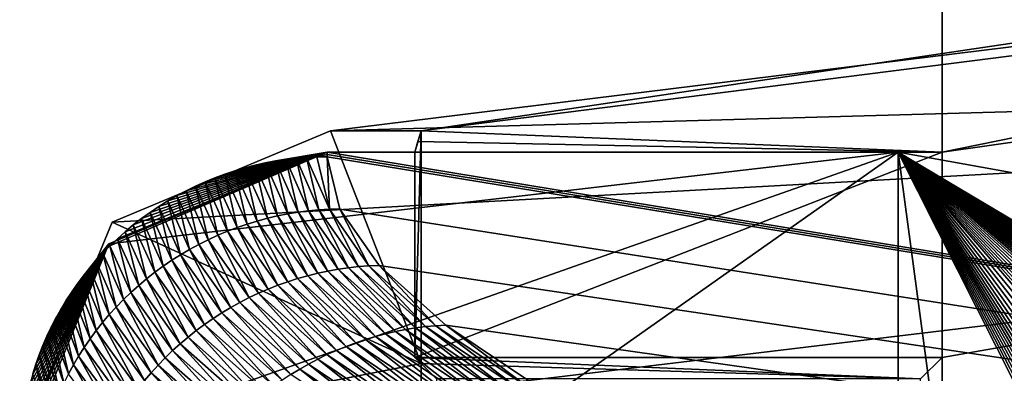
# Model space of a CAD drawing. Extents: x -200 to 200, y -831 to 754.
# Tile 22 of 256: x -191 to -188.758, y -761.176 to -760.371. Entities that reach past the tile are written whole.
import ezdxf

# ---------------------------------------------------------------- set-up
doc = ezdxf.new("R2010")
doc.units = 0
doc.header["$LTSCALE"] = 5.599365
for name, color, linetype in [('4463', 7, 'CONTINUOUS'), ('4521', 7, 'CONTINUOUS'), ('4528', 7, 'CONTINUOUS'), ('4554', 7, 'CONTINUOUS'), ('4572', 7, 'CONTINUOUS'), ('4716', 7, 'CONTINUOUS'), ('4720', 7, 'CONTINUOUS'), ('4781', 7, 'CONTINUOUS'), ('4885', 7, 'CONTINUOUS'), ('4900', 7, 'CONTINUOUS'), ('4924', 7, 'CONTINUOUS'), ('5068', 7, 'CONTINUOUS'), ('5074', 7, 'CONTINUOUS'), ('5078', 7, 'CONTINUOUS'), ('5094', 7, 'CONTINUOUS')]:
    doc.layers.add(name, color=color, linetype=linetype)

msp = doc.modelspace()

# ---------------------------------------------------------------- linework, layer by layer
at = {"layer": '4463', "color": 7, "linetype": 'CONTINUOUS'}
for points in [[(-190.1002, -761.1401), (-188.9489, -761.189, 1.4), (-190.0863, -761.1541, 0.4), (-190.1002, -761.1401)], [(-188.9, -761.1401, 0), (-188.9489, -761.189, 1.4), (-190.1002, -761.1401), (-188.9, -761.1401, 0)], [(-190.0863, -761.1541, 0.4), (-188.9489, -761.189, 1.4), (-190.0514, -761.189, 1.4), (-190.0863, -761.1541, 0.4)]]:
    msp.add_3dface(points, dxfattribs=at)
at = {"layer": '4521', "color": 7, "linetype": 'CONTINUOUS'}
msp.add_3dface([(-190.0863, -761.1541, 0.4), (-190.0514, -761.189, 1.4), (-190.0863, -826.7502, 0.4), (-190.0863, -761.1541, 0.4)], dxfattribs=at)
at = {"layer": '4528', "color": 7, "linetype": 'CONTINUOUS'}
for points in [[(-183.0977, -759.7349, 12.9656), (-190.2924, -760.6243, 0.4), (-183.5407, -760.4345, 13.5298), (-183.0977, -759.7349, 12.9656)], [(-190.995, -761.3313, 0.4), (-183.5407, -760.4345, 13.5298), (-190.7895, -760.8319, 0.4), (-190.995, -761.3313, 0.4)], [(-183.5407, -760.4345, 13.5298), (-190.2924, -760.6243, 0.4), (-190.7895, -760.8319, 0.4), (-183.5407, -760.4345, 13.5298)]]:
    msp.add_3dface(points, dxfattribs=at)
at = {"layer": '4554', "color": 7, "linetype": 'CONTINUOUS'}
msp.add_3dface([(-183.5407, -760.4345, 13.5298), (-190.995, -761.3313, 0.4), (-184.6445, -762.7, 12.7665), (-183.5407, -760.4345, 13.5298)], dxfattribs=at)
at = {"layer": '4572', "color": 7, "linetype": 'CONTINUOUS'}
msp.add_3dface([(-188.9, -761.1401, 0), (-188.9, -774.7), (-188.9489, -761.189, 1.4), (-188.9, -761.1401, 0)], dxfattribs=at)
at = {"layer": '4716', "color": 7, "linetype": 'CONTINUOUS'}
for points in [[(-188.9, -758.7), (-175, -758.7, -13.9), (-188.9, -760.6725), (-188.9, -758.7)], [(-188.9, -760.6725), (-175, -758.7, -13.9), (-188.9, -761.1401, 0), (-188.9, -760.6725)], [(-188.9, -761.1401, 0), (-175, -758.7, -13.9), (-188.9, -774.7), (-188.9, -761.1401, 0)], [(-188.9, -774.7), (-175, -758.7, -13.9), (-184.8285, -774.5284, -9.8298), (-188.9, -774.7)], [(-184.8376, -759.8446, 9.8199), (-188.9, -758.7), (-188.9, -760.6725), (-184.8376, -759.8446, 9.8199)]]:
    msp.add_3dface(points, dxfattribs=at)
at = {"layer": '4720', "color": 7, "linetype": 'CONTINUOUS'}
for points in [[(-190.2924, -760.6243, 0.4), (-183.0977, -759.7349, 12.9656), (-190.0863, -760.6243, 0.4), (-190.2924, -760.6243, 0.4)], [(-183.0977, -759.7349, 12.9656), (-184.8376, -759.8446, 9.8199), (-190.0863, -760.6243, 0.4), (-183.0977, -759.7349, 12.9656)], [(-184.8376, -759.8446, 9.8199), (-188.9, -760.6725), (-190.0863, -760.6243, 0.4), (-184.8376, -759.8446, 9.8199)], [(-190.0863, -760.6243, 0.4), (-188.9, -760.6725), (-190.0933, -760.6482, 0.2), (-190.0863, -760.6243, 0.4)], [(-190.0933, -760.6482, 0.2), (-188.9, -760.6725), (-190.1002, -760.6725), (-190.0933, -760.6482, 0.2)]]:
    msp.add_3dface(points, dxfattribs=at)
at = {"layer": '4781', "color": 7, "linetype": 'CONTINUOUS'}
for points in [[(-190.0863, -760.6243, 0.4), (-190.0933, -760.6482, 0.2), (-190.1002, -760.6725), (-190.0863, -760.6243, 0.4)], [(-190.0863, -760.6243, 0.4), (-190.1002, -760.6725), (-190.1002, -761.1401), (-190.0863, -760.6243, 0.4)], [(-190.0863, -760.6243, 0.4), (-190.1002, -761.1401), (-190.0863, -761.1541, 0.4), (-190.0863, -760.6243, 0.4)]]:
    msp.add_3dface(points, dxfattribs=at)
at = {"layer": '4885', "color": 7, "linetype": 'CONTINUOUS'}
for points in [[(-190.1002, -760.6725), (-188.9, -760.6725), (-190.1002, -761.1401), (-190.1002, -760.6725)], [(-188.9, -760.6725), (-188.9, -761.1401, 0), (-190.1002, -761.1401), (-188.9, -760.6725)]]:
    msp.add_3dface(points, dxfattribs=at)
at = {"layer": '4900', "color": 7, "linetype": 'CONTINUOUS'}
for points in [[(-190.7895, -760.8319, 0.4), (-190.2924, -760.6243, 0.4), (-190.0863, -761.1541, 0.4), (-190.7895, -760.8319, 0.4)], [(-190.2924, -760.6243, 0.4), (-190.0863, -760.6243, 0.4), (-190.0863, -761.1541, 0.4), (-190.2924, -760.6243, 0.4)], [(-190.995, -761.3313, 0.4), (-190.7895, -760.8319, 0.4), (-190.0863, -761.1541, 0.4), (-190.995, -761.3313, 0.4)], [(-190.995, -761.3313, 0.4), (-190.0863, -761.1541, 0.4), (-190.0863, -826.7502, 0.4), (-190.995, -761.3313, 0.4)]]:
    msp.add_3dface(points, dxfattribs=at)
at = {"layer": '4924', "color": 7, "linetype": 'CONTINUOUS'}
for points in [[(-190.2999, -760.6777, -0.0426), (-175.2385, -763.1509, -13.998), (-190.3, -760.6829, -0.0852), (-190.2999, -760.6777, -0.0426)], [(-190.2998, -760.6725), (-175.2385, -763.1509, -13.998), (-190.2999, -760.6777, -0.0426), (-190.2998, -760.6725)], [(-189, -760.6725), (-175.2385, -763.1509, -13.998), (-190.2998, -760.6725), (-189, -760.6725)], [(-190.3, -760.6829, -0.0852), (-175.2385, -763.1509, -13.998), (-190.2715, -760.8021, -1.0289), (-190.3, -760.6829, -0.0852)], [(-190.2715, -760.8021, -1.0289), (-175.2385, -763.1509, -13.998), (-190.1817, -760.9308, -1.9912), (-190.2715, -760.8021, -1.0289)], [(-190.1817, -760.9308, -1.9912), (-175.2385, -763.1509, -13.998), (-190.03, -761.0667, -2.9532), (-190.1817, -760.9308, -1.9912)], [(-190.03, -761.0667, -2.9532), (-175.2385, -763.1509, -13.998), (-189.8156, -761.2102, -3.9185), (-190.03, -761.0667, -2.9532)]]:
    msp.add_3dface(points, dxfattribs=at)
at = {"layer": '5068', "color": 7, "linetype": 'CONTINUOUS'}
for points in [[(-191, -761.3777), (-189, -760.6725), (-190.7969, -760.8811), (-191, -761.3777)], [(-189, -760.6725), (-191, -761.3777), (-190.0002, -761.3777), (-189, -760.6725)], [(-189, -760.6725), (-190.2998, -760.6725), (-190.7969, -760.8811), (-189, -760.6725)], [(-189.0001, -761.3777), (-189, -760.6725), (-190.0002, -761.3777), (-189.0001, -761.3777)]]:
    msp.add_3dface(points, dxfattribs=at)
at = {"layer": '5074', "color": 7, "linetype": 'CONTINUOUS'}
for points in [[(-190.4641, -760.7023, -0.0829), (-190.4408, -760.6971, -0.0835), (-190.4127, -760.8179, -1.0355), (-190.4641, -760.7023, -0.0829)], [(-190.4408, -760.6971, -0.0835), (-190.4174, -760.6927, -0.084), (-190.3893, -760.8132, -1.0344), (-190.4408, -760.6971, -0.0835)], [(-190.4127, -760.8179, -1.0355), (-190.4408, -760.6971, -0.0835), (-190.3893, -760.8132, -1.0344), (-190.4127, -760.8179, -1.0355)], [(-190.4174, -760.6927, -0.084), (-190.3939, -760.6892, -0.0845), (-190.3657, -760.8093, -1.0333), (-190.4174, -760.6927, -0.084)], [(-190.3893, -760.8132, -1.0344), (-190.4174, -760.6927, -0.084), (-190.3657, -760.8093, -1.0333), (-190.3893, -760.8132, -1.0344)], [(-190.3939, -760.6892, -0.0845), (-190.3704, -760.6864, -0.0848), (-190.3422, -760.8063, -1.032), (-190.3939, -760.6892, -0.0845)], [(-190.3657, -760.8093, -1.0333), (-190.3939, -760.6892, -0.0845), (-190.3422, -760.8063, -1.032), (-190.3657, -760.8093, -1.0333)], [(-190.3704, -760.6864, -0.0848), (-190.3468, -760.6845, -0.085), (-190.3186, -760.804, -1.0306), (-190.3704, -760.6864, -0.0848)], [(-190.3422, -760.8063, -1.032), (-190.3704, -760.6864, -0.0848), (-190.3186, -760.804, -1.0306), (-190.3422, -760.8063, -1.032)], [(-190.3468, -760.6845, -0.085), (-190.3234, -760.6833, -0.0852), (-190.295, -760.8025, -1.029), (-190.3468, -760.6845, -0.085)], [(-190.3186, -760.804, -1.0306), (-190.3468, -760.6845, -0.085), (-190.295, -760.8025, -1.029), (-190.3186, -760.804, -1.0306)], [(-190.3234, -760.6833, -0.0852), (-190.3, -760.6829, -0.0852), (-190.295, -760.8025, -1.029), (-190.3234, -760.6833, -0.0852)], [(-190.3, -760.6829, -0.0852), (-190.2715, -760.8021, -1.0289), (-190.295, -760.8025, -1.029), (-190.3, -760.6829, -0.0852)], [(-190.5555, -760.7308, -0.0794), (-190.533, -760.7225, -0.0804), (-190.5047, -760.8442, -1.0383), (-190.5555, -760.7308, -0.0794)], [(-190.533, -760.7225, -0.0804), (-190.5103, -760.715, -0.0813), (-190.482, -760.8365, -1.0378), (-190.533, -760.7225, -0.0804)], [(-190.5047, -760.8442, -1.0383), (-190.533, -760.7225, -0.0804), (-190.482, -760.8365, -1.0378), (-190.5047, -760.8442, -1.0383)], [(-190.5103, -760.715, -0.0813), (-190.4873, -760.7082, -0.0821), (-190.4591, -760.8295, -1.0371), (-190.5103, -760.715, -0.0813)], [(-190.482, -760.8365, -1.0378), (-190.5103, -760.715, -0.0813), (-190.4591, -760.8295, -1.0371), (-190.482, -760.8365, -1.0378)], [(-190.4873, -760.7082, -0.0821), (-190.4641, -760.7023, -0.0829), (-190.436, -760.8233, -1.0364), (-190.4873, -760.7082, -0.0821)], [(-190.4591, -760.8295, -1.0371), (-190.4873, -760.7082, -0.0821), (-190.436, -760.8233, -1.0364), (-190.4591, -760.8295, -1.0371)], [(-190.436, -760.8233, -1.0364), (-190.4641, -760.7023, -0.0829), (-190.4127, -760.8179, -1.0355), (-190.436, -760.8233, -1.0364)], [(-190.5996, -760.7497, -0.077), (-190.5777, -760.7399, -0.0782), (-190.5492, -760.8619, -1.0391), (-190.5996, -760.7497, -0.077)], [(-190.5777, -760.7399, -0.0782), (-190.5555, -760.7308, -0.0794), (-190.5271, -760.8527, -1.0388), (-190.5777, -760.7399, -0.0782)], [(-190.5492, -760.8619, -1.0391), (-190.5777, -760.7399, -0.0782), (-190.5271, -760.8527, -1.0388), (-190.5492, -760.8619, -1.0391)], [(-190.5271, -760.8527, -1.0388), (-190.5555, -760.7308, -0.0794), (-190.5047, -760.8442, -1.0383), (-190.5271, -760.8527, -1.0388)], [(-190.6422, -760.7716, -0.0744), (-190.6211, -760.7603, -0.0757), (-190.5922, -760.8826, -1.0393), (-190.6422, -760.7716, -0.0744)], [(-190.6211, -760.7603, -0.0757), (-190.5996, -760.7497, -0.077), (-190.5709, -760.8719, -1.0392), (-190.6211, -760.7603, -0.0757)], [(-190.5922, -760.8826, -1.0393), (-190.6211, -760.7603, -0.0757), (-190.5709, -760.8719, -1.0392), (-190.5922, -760.8826, -1.0393)], [(-190.5709, -760.8719, -1.0392), (-190.5996, -760.7497, -0.077), (-190.5492, -760.8619, -1.0391), (-190.5709, -760.8719, -1.0392)], [(-190.6833, -760.7963, -0.0713), (-190.6629, -760.7836, -0.0729), (-190.6336, -760.9061, -1.039), (-190.6833, -760.7963, -0.0713)], [(-190.6629, -760.7836, -0.0729), (-190.6422, -760.7716, -0.0744), (-190.6131, -760.894, -1.0392), (-190.6629, -760.7836, -0.0729)], [(-190.6336, -760.9061, -1.039), (-190.6629, -760.7836, -0.0729), (-190.6131, -760.894, -1.0392), (-190.6336, -760.9061, -1.039)], [(-190.6131, -760.894, -1.0392), (-190.6422, -760.7716, -0.0744), (-190.5922, -760.8826, -1.0393), (-190.6131, -760.894, -1.0392)], [(-190.7225, -760.8237, -0.068), (-190.7031, -760.8097, -0.0697), (-190.6733, -760.9322, -1.0382), (-190.7225, -760.8237, -0.068)], [(-190.7031, -760.8097, -0.0697), (-190.6833, -760.7963, -0.0713), (-190.6537, -760.9188, -1.0387), (-190.7031, -760.8097, -0.0697)], [(-190.6733, -760.9322, -1.0382), (-190.7031, -760.8097, -0.0697), (-190.6537, -760.9188, -1.0387), (-190.6733, -760.9322, -1.0382)], [(-190.6537, -760.9188, -1.0387), (-190.6833, -760.7963, -0.0713), (-190.6336, -760.9061, -1.039), (-190.6537, -760.9188, -1.0387)], [(-190.3893, -760.8132, -1.0344), (-190.3657, -760.8093, -1.0333), (-190.2982, -760.9433, -2.0059), (-190.3893, -760.8132, -1.0344)], [(-190.3657, -760.8093, -1.0333), (-190.3422, -760.8063, -1.032), (-190.2749, -760.9391, -2.003), (-190.3657, -760.8093, -1.0333)], [(-190.2982, -760.9433, -2.0059), (-190.3657, -760.8093, -1.0333), (-190.2749, -760.9391, -2.003), (-190.2982, -760.9433, -2.0059)], [(-190.3422, -760.8063, -1.032), (-190.3186, -760.804, -1.0306), (-190.2516, -760.9358, -1.9999), (-190.3422, -760.8063, -1.032)], [(-190.2749, -760.9391, -2.003), (-190.3422, -760.8063, -1.032), (-190.2516, -760.9358, -1.9999), (-190.2749, -760.9391, -2.003)], [(-190.3186, -760.804, -1.0306), (-190.295, -760.8025, -1.029), (-190.2283, -760.9332, -1.9967), (-190.3186, -760.804, -1.0306)], [(-190.2516, -760.9358, -1.9999), (-190.3186, -760.804, -1.0306), (-190.2283, -760.9332, -1.9967), (-190.2516, -760.9358, -1.9999)], [(-190.295, -760.8025, -1.029), (-190.2715, -760.8021, -1.0289), (-190.205, -760.9315, -1.9934), (-190.295, -760.8025, -1.029)], [(-190.2283, -760.9332, -1.9967), (-190.295, -760.8025, -1.029), (-190.205, -760.9315, -1.9934), (-190.2283, -760.9332, -1.9967)], [(-190.2715, -760.8021, -1.0289), (-190.1817, -760.9308, -1.9912), (-190.205, -760.9315, -1.9934), (-190.2715, -760.8021, -1.0289)], [(-190.7414, -760.8384, -0.0662), (-190.7225, -760.8237, -0.068), (-190.6924, -760.9462, -1.0376), (-190.7414, -760.8384, -0.0662)], [(-190.6924, -760.9462, -1.0376), (-190.7225, -760.8237, -0.068), (-190.6733, -760.9322, -1.0382), (-190.6924, -760.9462, -1.0376)], [(-190.482, -760.8365, -1.0378), (-190.4591, -760.8295, -1.0371), (-190.3899, -760.9677, -2.0166), (-190.482, -760.8365, -1.0378)], [(-190.4591, -760.8295, -1.0371), (-190.436, -760.8233, -1.0364), (-190.3672, -760.9604, -2.0141), (-190.4591, -760.8295, -1.0371)], [(-190.3899, -760.9677, -2.0166), (-190.4591, -760.8295, -1.0371), (-190.3672, -760.9604, -2.0141), (-190.3899, -760.9677, -2.0166)], [(-190.436, -760.8233, -1.0364), (-190.4127, -760.8179, -1.0355), (-190.3443, -760.954, -2.0115), (-190.436, -760.8233, -1.0364)], [(-190.3672, -760.9604, -2.0141), (-190.436, -760.8233, -1.0364), (-190.3443, -760.954, -2.0115), (-190.3672, -760.9604, -2.0141)], [(-190.4127, -760.8179, -1.0355), (-190.3893, -760.8132, -1.0344), (-190.3213, -760.9482, -2.0088), (-190.4127, -760.8179, -1.0355)], [(-190.3443, -760.954, -2.0115), (-190.4127, -760.8179, -1.0355), (-190.3213, -760.9482, -2.0088), (-190.3443, -760.954, -2.0115)], [(-190.3213, -760.9482, -2.0088), (-190.3893, -760.8132, -1.0344), (-190.2982, -760.9433, -2.0059), (-190.3213, -760.9482, -2.0088)], [(-190.7776, -760.8697, -0.0623), (-190.7598, -760.8538, -0.0643), (-190.7291, -760.9762, -1.036), (-190.7776, -760.8697, -0.0623)], [(-190.7598, -760.8538, -0.0643), (-190.7414, -760.8384, -0.0662), (-190.711, -760.9609, -1.0369), (-190.7598, -760.8538, -0.0643)], [(-190.7291, -760.9762, -1.036), (-190.7598, -760.8538, -0.0643), (-190.711, -760.9609, -1.0369), (-190.7291, -760.9762, -1.036)], [(-190.711, -760.9609, -1.0369), (-190.7414, -760.8384, -0.0662), (-190.6924, -760.9462, -1.0376), (-190.711, -760.9609, -1.0369)], [(-190.5492, -760.8619, -1.0391), (-190.5271, -760.8527, -1.0388), (-190.4564, -760.9938, -2.0233), (-190.5492, -760.8619, -1.0391)], [(-190.5271, -760.8527, -1.0388), (-190.5047, -760.8442, -1.0383), (-190.4345, -760.9844, -2.0212), (-190.5271, -760.8527, -1.0388)], [(-190.4564, -760.9938, -2.0233), (-190.5271, -760.8527, -1.0388), (-190.4345, -760.9844, -2.0212), (-190.4564, -760.9938, -2.0233)], [(-190.5047, -760.8442, -1.0383), (-190.482, -760.8365, -1.0378), (-190.4123, -760.9757, -2.0189), (-190.5047, -760.8442, -1.0383)], [(-190.4345, -760.9844, -2.0212), (-190.5047, -760.8442, -1.0383), (-190.4123, -760.9757, -2.0189), (-190.4345, -760.9844, -2.0212)], [(-190.4123, -760.9757, -2.0189), (-190.482, -760.8365, -1.0378), (-190.3899, -760.9677, -2.0166), (-190.4123, -760.9757, -2.0189)], [(-190.7949, -760.8863, -0.0603), (-190.7776, -760.8697, -0.0623), (-190.7467, -760.992, -1.035), (-190.7949, -760.8863, -0.0603)], [(-190.7467, -760.992, -1.035), (-190.7776, -760.8697, -0.0623), (-190.7291, -760.9762, -1.036), (-190.7467, -760.992, -1.035)], [(-190.5922, -760.8826, -1.0393), (-190.5709, -760.8719, -1.0392), (-190.4989, -761.0148, -2.0271), (-190.5922, -760.8826, -1.0393)], [(-190.5709, -760.8719, -1.0392), (-190.5492, -760.8619, -1.0391), (-190.4778, -761.004, -2.0252), (-190.5709, -760.8719, -1.0392)], [(-190.4989, -761.0148, -2.0271), (-190.5709, -760.8719, -1.0392), (-190.4778, -761.004, -2.0252), (-190.4989, -761.0148, -2.0271)], [(-190.4778, -761.004, -2.0252), (-190.5492, -760.8619, -1.0391), (-190.4564, -760.9938, -2.0233), (-190.4778, -761.004, -2.0252)], [(-190.8109, -760.9027, -0.0583), (-190.7949, -760.8863, -0.0603), (-190.7637, -761.0084, -1.0339), (-190.8109, -760.9027, -0.0583)], [(-190.7637, -761.0084, -1.0339), (-190.7949, -760.8863, -0.0603), (-190.7467, -760.992, -1.035), (-190.7637, -761.0084, -1.0339)], [(-190.6336, -760.9061, -1.039), (-190.6131, -760.894, -1.0392), (-190.5399, -761.0386, -2.0302), (-190.6336, -760.9061, -1.039)], [(-190.6131, -760.894, -1.0392), (-190.5922, -760.8826, -1.0393), (-190.5196, -761.0264, -2.0287), (-190.6131, -760.894, -1.0392)], [(-190.5399, -761.0386, -2.0302), (-190.6131, -760.894, -1.0392), (-190.5196, -761.0264, -2.0287), (-190.5399, -761.0386, -2.0302)], [(-190.5196, -761.0264, -2.0287), (-190.5922, -760.8826, -1.0393), (-190.4989, -761.0148, -2.0271), (-190.5196, -761.0264, -2.0287)], [(-190.8412, -760.9371, -0.0541), (-190.8263, -760.9196, -0.0562), (-190.796, -761.0427, -1.0312), (-190.8412, -760.9371, -0.0541)], [(-190.8263, -760.9196, -0.0562), (-190.8109, -760.9027, -0.0583), (-190.7802, -761.0253, -1.0326), (-190.8263, -760.9196, -0.0562)], [(-190.796, -761.0427, -1.0312), (-190.8263, -760.9196, -0.0562), (-190.7802, -761.0253, -1.0326), (-190.796, -761.0427, -1.0312)], [(-190.7802, -761.0253, -1.0326), (-190.8109, -760.9027, -0.0583), (-190.7637, -761.0084, -1.0339), (-190.7802, -761.0253, -1.0326)], [(-190.6733, -760.9322, -1.0382), (-190.6537, -760.9188, -1.0387), (-190.5792, -761.0649, -2.0327), (-190.6733, -760.9322, -1.0382)], [(-190.6537, -760.9188, -1.0387), (-190.6336, -760.9061, -1.039), (-190.5598, -761.0514, -2.0315), (-190.6537, -760.9188, -1.0387)], [(-190.5792, -761.0649, -2.0327), (-190.6537, -760.9188, -1.0387), (-190.5598, -761.0514, -2.0315), (-190.5792, -761.0649, -2.0327)], [(-190.5598, -761.0514, -2.0315), (-190.6336, -760.9061, -1.039), (-190.5399, -761.0386, -2.0302), (-190.5598, -761.0514, -2.0315)], [(-190.8555, -760.955, -0.0519), (-190.8412, -760.9371, -0.0541), (-190.8112, -761.0607, -1.0296), (-190.8555, -760.955, -0.0519)], [(-190.8112, -761.0607, -1.0296), (-190.8412, -760.9371, -0.0541), (-190.796, -761.0427, -1.0312), (-190.8112, -761.0607, -1.0296)], [(-190.711, -760.9609, -1.0369), (-190.6924, -760.9462, -1.0376), (-190.6165, -761.0937, -2.0344), (-190.711, -760.9609, -1.0369)], [(-190.6924, -760.9462, -1.0376), (-190.6733, -760.9322, -1.0382), (-190.5981, -761.079, -2.0337), (-190.6924, -760.9462, -1.0376)], [(-190.6165, -761.0937, -2.0344), (-190.6924, -760.9462, -1.0376), (-190.5981, -761.079, -2.0337), (-190.6165, -761.0937, -2.0344)], [(-190.5981, -761.079, -2.0337), (-190.6733, -760.9322, -1.0382), (-190.5792, -761.0649, -2.0327), (-190.5981, -761.079, -2.0337)], [(-190.3213, -760.9482, -2.0088), (-190.2982, -760.9433, -2.0059), (-190.1675, -761.0864, -2.983), (-190.3213, -760.9482, -2.0088)], [(-190.2982, -760.9433, -2.0059), (-190.2749, -760.9391, -2.003), (-190.1447, -761.0811, -2.9783), (-190.2982, -760.9433, -2.0059)], [(-190.1675, -761.0864, -2.983), (-190.2982, -760.9433, -2.0059), (-190.1447, -761.0811, -2.9783), (-190.1675, -761.0864, -2.983)], [(-190.2749, -760.9391, -2.003), (-190.2516, -760.9358, -1.9999), (-190.1218, -761.0766, -2.9734), (-190.2749, -760.9391, -2.003)], [(-190.1447, -761.0811, -2.9783), (-190.2749, -760.9391, -2.003), (-190.1218, -761.0766, -2.9734), (-190.1447, -761.0811, -2.9783)], [(-190.2516, -760.9358, -1.9999), (-190.2283, -760.9332, -1.9967), (-190.0988, -761.0728, -2.9685), (-190.2516, -760.9358, -1.9999)], [(-190.1218, -761.0766, -2.9734), (-190.2516, -760.9358, -1.9999), (-190.0988, -761.0728, -2.9685), (-190.1218, -761.0766, -2.9734)], [(-190.2283, -760.9332, -1.9967), (-190.205, -760.9315, -1.9934), (-190.0758, -761.0699, -2.9635), (-190.2283, -760.9332, -1.9967)], [(-190.0988, -761.0728, -2.9685), (-190.2283, -760.9332, -1.9967), (-190.0758, -761.0699, -2.9635), (-190.0988, -761.0728, -2.9685)], [(-190.205, -760.9315, -1.9934), (-190.1817, -760.9308, -1.9912), (-190.0529, -761.0679, -2.9585), (-190.205, -760.9315, -1.9934)], [(-190.0758, -761.0699, -2.9635), (-190.205, -760.9315, -1.9934), (-190.0529, -761.0679, -2.9585), (-190.0758, -761.0699, -2.9635)], [(-190.1817, -760.9308, -1.9912), (-190.03, -761.0667, -2.9532), (-190.0529, -761.0679, -2.9585), (-190.1817, -760.9308, -1.9912)], [(-190.8692, -760.9733, -0.0496), (-190.8555, -760.955, -0.0519), (-190.8259, -761.0791, -1.028), (-190.8692, -760.9733, -0.0496)], [(-190.8259, -761.0791, -1.028), (-190.8555, -760.955, -0.0519), (-190.8112, -761.0607, -1.0296), (-190.8259, -761.0791, -1.028)], [(-190.7291, -760.9762, -1.036), (-190.711, -760.9609, -1.0369), (-190.6344, -761.1089, -2.035), (-190.7291, -760.9762, -1.036)], [(-190.6344, -761.1089, -2.035), (-190.711, -760.9609, -1.0369), (-190.6165, -761.0937, -2.0344), (-190.6344, -761.1089, -2.035)], [(-190.4123, -760.9757, -2.0189), (-190.3899, -760.9677, -2.0166), (-190.257, -761.1151, -3.001), (-190.4123, -760.9757, -2.0189)], [(-190.3899, -760.9677, -2.0166), (-190.3672, -760.9604, -2.0141), (-190.2349, -761.1069, -2.9967), (-190.3899, -760.9677, -2.0166)], [(-190.257, -761.1151, -3.001), (-190.3899, -760.9677, -2.0166), (-190.2349, -761.1069, -2.9967), (-190.257, -761.1151, -3.001)], [(-190.3672, -760.9604, -2.0141), (-190.3443, -760.954, -2.0115), (-190.2126, -761.0993, -2.9922), (-190.3672, -760.9604, -2.0141)], [(-190.2349, -761.1069, -2.9967), (-190.3672, -760.9604, -2.0141), (-190.2126, -761.0993, -2.9922), (-190.2349, -761.1069, -2.9967)], [(-190.3443, -760.954, -2.0115), (-190.3213, -760.9482, -2.0088), (-190.1901, -761.0925, -2.9876), (-190.3443, -760.954, -2.0115)], [(-190.2126, -761.0993, -2.9922), (-190.3443, -760.954, -2.0115), (-190.1901, -761.0925, -2.9876), (-190.2126, -761.0993, -2.9922)], [(-190.1901, -761.0925, -2.9876), (-190.3213, -760.9482, -2.0088), (-190.1675, -761.0864, -2.983), (-190.1901, -761.0925, -2.9876)], [(-190.8823, -760.9921, -0.0473), (-190.8692, -760.9733, -0.0496), (-190.8398, -761.098, -1.0261), (-190.8823, -760.9921, -0.0473)], [(-190.8398, -761.098, -1.0261), (-190.8692, -760.9733, -0.0496), (-190.8259, -761.0791, -1.028), (-190.8398, -761.098, -1.0261)], [(-190.7467, -760.992, -1.035), (-190.7291, -760.9762, -1.036), (-190.6518, -761.1247, -2.0354), (-190.7467, -760.992, -1.035)], [(-190.6518, -761.1247, -2.0354), (-190.7291, -760.9762, -1.036), (-190.6344, -761.1089, -2.035), (-190.6518, -761.1247, -2.0354)], [(-190.4564, -760.9938, -2.0233), (-190.4345, -760.9844, -2.0212), (-190.3004, -761.1338, -3.0094), (-190.4564, -760.9938, -2.0233)], [(-190.4345, -760.9844, -2.0212), (-190.4123, -760.9757, -2.0189), (-190.2789, -761.1241, -3.0053), (-190.4345, -760.9844, -2.0212)], [(-190.3004, -761.1338, -3.0094), (-190.4345, -760.9844, -2.0212), (-190.2789, -761.1241, -3.0053), (-190.3004, -761.1338, -3.0094)], [(-190.2789, -761.1241, -3.0053), (-190.4123, -760.9757, -2.0189), (-190.257, -761.1151, -3.001), (-190.2789, -761.1241, -3.0053)], [(-190.9066, -761.0309, -0.0425), (-190.8948, -761.0113, -0.0449), (-190.8658, -761.1371, -1.0221), (-190.9066, -761.0309, -0.0425)], [(-190.8948, -761.0113, -0.0449), (-190.8823, -760.9921, -0.0473), (-190.8531, -761.1173, -1.0242), (-190.8948, -761.0113, -0.0449)], [(-190.8658, -761.1371, -1.0221), (-190.8948, -761.0113, -0.0449), (-190.8531, -761.1173, -1.0242), (-190.8658, -761.1371, -1.0221)], [(-190.8531, -761.1173, -1.0242), (-190.8823, -760.9921, -0.0473), (-190.8398, -761.098, -1.0261), (-190.8531, -761.1173, -1.0242)], [(-190.7802, -761.0253, -1.0326), (-190.7637, -761.0084, -1.0339), (-190.6848, -761.1579, -2.0355), (-190.7802, -761.0253, -1.0326)], [(-190.7637, -761.0084, -1.0339), (-190.7467, -760.992, -1.035), (-190.6686, -761.1411, -2.0355), (-190.7637, -761.0084, -1.0339)], [(-190.6848, -761.1579, -2.0355), (-190.7637, -761.0084, -1.0339), (-190.6686, -761.1411, -2.0355), (-190.6848, -761.1579, -2.0355)], [(-190.6686, -761.1411, -2.0355), (-190.7467, -760.992, -1.035), (-190.6518, -761.1247, -2.0354), (-190.6686, -761.1411, -2.0355)], [(-190.4989, -761.0148, -2.0271), (-190.4778, -761.004, -2.0252), (-190.3423, -761.1552, -3.0171), (-190.4989, -761.0148, -2.0271)], [(-190.4778, -761.004, -2.0252), (-190.4564, -760.9938, -2.0233), (-190.3215, -761.1442, -3.0133), (-190.4778, -761.004, -2.0252)], [(-190.3423, -761.1552, -3.0171), (-190.4778, -761.004, -2.0252), (-190.3215, -761.1442, -3.0133), (-190.3423, -761.1552, -3.0171)], [(-190.3215, -761.1442, -3.0133), (-190.4564, -760.9938, -2.0233), (-190.3004, -761.1338, -3.0094), (-190.3215, -761.1442, -3.0133)], [(-190.9177, -761.0509, -0.0401), (-190.9066, -761.0309, -0.0425), (-190.8777, -761.1571, -1.0199), (-190.9177, -761.0509, -0.0401)], [(-190.8777, -761.1571, -1.0199), (-190.9066, -761.0309, -0.0425), (-190.8658, -761.1371, -1.0221), (-190.8777, -761.1571, -1.0199)], [(-190.796, -761.0427, -1.0312), (-190.7802, -761.0253, -1.0326), (-190.7005, -761.1752, -2.0352), (-190.796, -761.0427, -1.0312)], [(-190.7005, -761.1752, -2.0352), (-190.7802, -761.0253, -1.0326), (-190.6848, -761.1579, -2.0355), (-190.7005, -761.1752, -2.0352)], [(-190.5399, -761.0386, -2.0302), (-190.5196, -761.0264, -2.0287), (-190.3826, -761.1792, -3.0242), (-190.5399, -761.0386, -2.0302)], [(-190.5196, -761.0264, -2.0287), (-190.4989, -761.0148, -2.0271), (-190.3626, -761.1669, -3.0208), (-190.5196, -761.0264, -2.0287)], [(-190.3826, -761.1792, -3.0242), (-190.5196, -761.0264, -2.0287), (-190.3626, -761.1669, -3.0208), (-190.3826, -761.1792, -3.0242)], [(-190.3626, -761.1669, -3.0208), (-190.4989, -761.0148, -2.0271), (-190.3423, -761.1552, -3.0171), (-190.3626, -761.1669, -3.0208)], [(-190.9282, -761.0713, -0.0376), (-190.9177, -761.0509, -0.0401), (-190.889, -761.1776, -1.0175), (-190.9282, -761.0713, -0.0376)], [(-190.889, -761.1776, -1.0175), (-190.9177, -761.0509, -0.0401), (-190.8777, -761.1571, -1.0199), (-190.889, -761.1776, -1.0175)], [(-190.8112, -761.0607, -1.0296), (-190.796, -761.0427, -1.0312), (-190.7155, -761.193, -2.0347), (-190.8112, -761.0607, -1.0296)], [(-190.7155, -761.193, -2.0347), (-190.796, -761.0427, -1.0312), (-190.7005, -761.1752, -2.0352), (-190.7155, -761.193, -2.0347)], [(-190.5792, -761.0649, -2.0327), (-190.5598, -761.0514, -2.0315), (-190.4212, -761.2057, -3.0304), (-190.5792, -761.0649, -2.0327)], [(-190.5598, -761.0514, -2.0315), (-190.5399, -761.0386, -2.0302), (-190.4021, -761.1922, -3.0274), (-190.5598, -761.0514, -2.0315)], [(-190.4212, -761.2057, -3.0304), (-190.5598, -761.0514, -2.0315), (-190.4021, -761.1922, -3.0274), (-190.4212, -761.2057, -3.0304)], [(-190.4021, -761.1922, -3.0274), (-190.5399, -761.0386, -2.0302), (-190.3826, -761.1792, -3.0242), (-190.4021, -761.1922, -3.0274)], [(-190.9381, -761.0919, -0.0351), (-190.9282, -761.0713, -0.0376), (-190.8996, -761.1984, -1.015), (-190.9381, -761.0919, -0.0351)], [(-190.8996, -761.1984, -1.015), (-190.9282, -761.0713, -0.0376), (-190.889, -761.1776, -1.0175), (-190.8996, -761.1984, -1.015)], [(-190.8398, -761.098, -1.0261), (-190.8259, -761.0791, -1.028), (-190.7437, -761.23, -2.0329), (-190.8398, -761.098, -1.0261)], [(-190.8259, -761.0791, -1.028), (-190.8112, -761.0607, -1.0296), (-190.73, -761.2113, -2.0339), (-190.8259, -761.0791, -1.028)], [(-190.7437, -761.23, -2.0329), (-190.8259, -761.0791, -1.028), (-190.73, -761.2113, -2.0339), (-190.7437, -761.23, -2.0329)], [(-190.73, -761.2113, -2.0339), (-190.8112, -761.0607, -1.0296), (-190.7155, -761.193, -2.0347), (-190.73, -761.2113, -2.0339)], [(-190.6165, -761.0937, -2.0344), (-190.5981, -761.079, -2.0337), (-190.458, -761.2346, -3.0357), (-190.6165, -761.0937, -2.0344)], [(-190.5981, -761.079, -2.0337), (-190.5792, -761.0649, -2.0327), (-190.4398, -761.2199, -3.0332), (-190.5981, -761.079, -2.0337)], [(-190.458, -761.2346, -3.0357), (-190.5981, -761.079, -2.0337), (-190.4398, -761.2199, -3.0332), (-190.458, -761.2346, -3.0357)], [(-190.4398, -761.2199, -3.0332), (-190.5792, -761.0649, -2.0327), (-190.4212, -761.2057, -3.0304), (-190.4398, -761.2199, -3.0332)], [(-190.1675, -761.0864, -2.983), (-190.1447, -761.0811, -2.9783), (-189.9505, -761.2324, -3.9588), (-190.1675, -761.0864, -2.983)], [(-190.1447, -761.0811, -2.9783), (-190.1218, -761.0766, -2.9734), (-189.9282, -761.2266, -3.9522), (-190.1447, -761.0811, -2.9783)], [(-189.9505, -761.2324, -3.9588), (-190.1447, -761.0811, -2.9783), (-189.9282, -761.2266, -3.9522), (-189.9505, -761.2324, -3.9588)], [(-190.1218, -761.0766, -2.9734), (-190.0988, -761.0728, -2.9685), (-189.9058, -761.2217, -3.9455), (-190.1218, -761.0766, -2.9734)], [(-189.9282, -761.2266, -3.9522), (-190.1218, -761.0766, -2.9734), (-189.9058, -761.2217, -3.9455), (-189.9282, -761.2266, -3.9522)], [(-190.0988, -761.0728, -2.9685), (-190.0758, -761.0699, -2.9635), (-189.8832, -761.2175, -3.9387), (-190.0988, -761.0728, -2.9685)], [(-189.9058, -761.2217, -3.9455), (-190.0988, -761.0728, -2.9685), (-189.8832, -761.2175, -3.9387), (-189.9058, -761.2217, -3.9455)], [(-190.0758, -761.0699, -2.9635), (-190.0529, -761.0679, -2.9585), (-189.8607, -761.2142, -3.932), (-190.0758, -761.0699, -2.9635)], [(-189.8832, -761.2175, -3.9387), (-190.0758, -761.0699, -2.9635), (-189.8607, -761.2142, -3.932), (-189.8832, -761.2175, -3.9387)], [(-190.0529, -761.0679, -2.9585), (-190.03, -761.0667, -2.9532), (-189.8381, -761.2118, -3.9253), (-190.0529, -761.0679, -2.9585)], [(-189.8607, -761.2142, -3.932), (-190.0529, -761.0679, -2.9585), (-189.8381, -761.2118, -3.9253), (-189.8607, -761.2142, -3.932)], [(-190.03, -761.0667, -2.9532), (-189.8156, -761.2102, -3.9185), (-189.8381, -761.2118, -3.9253), (-190.03, -761.0667, -2.9532)], [(-190.9472, -761.1129, -0.0325), (-190.9381, -761.0919, -0.0351), (-190.9094, -761.2195, -1.0124), (-190.9472, -761.1129, -0.0325)], [(-190.9094, -761.2195, -1.0124), (-190.9381, -761.0919, -0.0351), (-190.8996, -761.1984, -1.015), (-190.9094, -761.2195, -1.0124)], [(-190.8531, -761.1173, -1.0242), (-190.8398, -761.098, -1.0261), (-190.7568, -761.249, -2.0317), (-190.8531, -761.1173, -1.0242)], [(-190.7568, -761.249, -2.0317), (-190.8398, -761.098, -1.0261), (-190.7437, -761.23, -2.0329), (-190.7568, -761.249, -2.0317)], [(-190.6344, -761.1089, -2.035), (-190.6165, -761.0937, -2.0344), (-190.4756, -761.2498, -3.0379), (-190.6344, -761.1089, -2.035)], [(-190.4756, -761.2498, -3.0379), (-190.6165, -761.0937, -2.0344), (-190.458, -761.2346, -3.0357), (-190.4756, -761.2498, -3.0379)], [(-190.2349, -761.1069, -2.9967), (-190.2126, -761.0993, -2.9922), (-190.0166, -761.254, -3.9784), (-190.2349, -761.1069, -2.9967)], [(-190.2126, -761.0993, -2.9922), (-190.1901, -761.0925, -2.9876), (-189.9948, -761.2461, -3.972), (-190.2126, -761.0993, -2.9922)], [(-190.0166, -761.254, -3.9784), (-190.2126, -761.0993, -2.9922), (-189.9948, -761.2461, -3.972), (-190.0166, -761.254, -3.9784)], [(-190.1901, -761.0925, -2.9876), (-190.1675, -761.0864, -2.983), (-189.9727, -761.2388, -3.9654), (-190.1901, -761.0925, -2.9876)], [(-189.9948, -761.2461, -3.972), (-190.1901, -761.0925, -2.9876), (-189.9727, -761.2388, -3.9654), (-189.9948, -761.2461, -3.972)], [(-189.9727, -761.2388, -3.9654), (-190.1675, -761.0864, -2.983), (-189.9505, -761.2324, -3.9588), (-189.9727, -761.2388, -3.9654)], [(-190.9556, -761.1342, -0.0299), (-190.9472, -761.1129, -0.0325), (-190.9186, -761.241, -1.0099), (-190.9556, -761.1342, -0.0299)], [(-190.9186, -761.241, -1.0099), (-190.9472, -761.1129, -0.0325), (-190.9094, -761.2195, -1.0124), (-190.9186, -761.241, -1.0099)], [(-190.8658, -761.1371, -1.0221), (-190.8531, -761.1173, -1.0242), (-190.7693, -761.2685, -2.0302), (-190.8658, -761.1371, -1.0221)], [(-190.7693, -761.2685, -2.0302), (-190.8531, -761.1173, -1.0242), (-190.7568, -761.249, -2.0317), (-190.7693, -761.2685, -2.0302)], [(-190.6686, -761.1411, -2.0355), (-190.6518, -761.1247, -2.0354), (-190.5091, -761.2817, -3.0415), (-190.6686, -761.1411, -2.0355)], [(-190.6518, -761.1247, -2.0354), (-190.6344, -761.1089, -2.035), (-190.4926, -761.2655, -3.0399), (-190.6518, -761.1247, -2.0354)], [(-190.5091, -761.2817, -3.0415), (-190.6518, -761.1247, -2.0354), (-190.4926, -761.2655, -3.0399), (-190.5091, -761.2817, -3.0415)], [(-190.4926, -761.2655, -3.0399), (-190.6344, -761.1089, -2.035), (-190.4756, -761.2498, -3.0379), (-190.4926, -761.2655, -3.0399)], [(-190.3004, -761.1338, -3.0094), (-190.2789, -761.1241, -3.0053), (-190.0807, -761.2818, -3.9973), (-190.3004, -761.1338, -3.0094)], [(-190.2789, -761.1241, -3.0053), (-190.257, -761.1151, -3.001), (-190.0596, -761.2719, -3.9911), (-190.2789, -761.1241, -3.0053)], [(-190.0807, -761.2818, -3.9973), (-190.2789, -761.1241, -3.0053), (-190.0596, -761.2719, -3.9911), (-190.0807, -761.2818, -3.9973)], [(-190.257, -761.1151, -3.001), (-190.2349, -761.1069, -2.9967), (-190.0383, -761.2626, -3.9848), (-190.257, -761.1151, -3.001)], [(-190.0596, -761.2719, -3.9911), (-190.257, -761.1151, -3.001), (-190.0383, -761.2626, -3.9848), (-190.0596, -761.2719, -3.9911)], [(-190.0383, -761.2626, -3.9848), (-190.2349, -761.1069, -2.9967), (-190.0166, -761.254, -3.9784), (-190.0383, -761.2626, -3.9848)], [(-190.9633, -761.1557, -0.0272), (-190.9556, -761.1342, -0.0299), (-190.9271, -761.2629, -1.0073), (-190.9633, -761.1557, -0.0272)], [(-190.9271, -761.2629, -1.0073), (-190.9556, -761.1342, -0.0299), (-190.9186, -761.241, -1.0099), (-190.9271, -761.2629, -1.0073)], [(-190.8777, -761.1571, -1.0199), (-190.8658, -761.1371, -1.0221), (-190.7811, -761.2882, -2.0285), (-190.8777, -761.1571, -1.0199)], [(-190.7811, -761.2882, -2.0285), (-190.8658, -761.1371, -1.0221), (-190.7693, -761.2685, -2.0302), (-190.7811, -761.2882, -2.0285)], [(-190.6848, -761.1579, -2.0355), (-190.6686, -761.1411, -2.0355), (-190.5251, -761.2984, -3.0429), (-190.6848, -761.1579, -2.0355)], [(-190.5251, -761.2984, -3.0429), (-190.6686, -761.1411, -2.0355), (-190.5091, -761.2817, -3.0415), (-190.5251, -761.2984, -3.0429)], [(-190.3423, -761.1552, -3.0171), (-190.3215, -761.1442, -3.0133), (-190.1217, -761.3036, -4.0092), (-190.3423, -761.1552, -3.0171)], [(-190.3215, -761.1442, -3.0133), (-190.3004, -761.1338, -3.0094), (-190.1014, -761.2924, -4.0033), (-190.3215, -761.1442, -3.0133)], [(-190.1217, -761.3036, -4.0092), (-190.3215, -761.1442, -3.0133), (-190.1014, -761.2924, -4.0033), (-190.1217, -761.3036, -4.0092)], [(-190.1014, -761.2924, -4.0033), (-190.3004, -761.1338, -3.0094), (-190.0807, -761.2818, -3.9973), (-190.1014, -761.2924, -4.0033)], [(-190.9703, -761.1774, -0.0246), (-190.9633, -761.1557, -0.0272), (-190.9348, -761.2853, -1.0046), (-190.9703, -761.1774, -0.0246)], [(-190.9348, -761.2853, -1.0046), (-190.9633, -761.1557, -0.0272), (-190.9271, -761.2629, -1.0073), (-190.9348, -761.2853, -1.0046)], [(-190.889, -761.1776, -1.0175), (-190.8777, -761.1571, -1.0199), (-190.7922, -761.3082, -2.0264), (-190.889, -761.1776, -1.0175)], [(-190.7922, -761.3082, -2.0264), (-190.8777, -761.1571, -1.0199), (-190.7811, -761.2882, -2.0285), (-190.7922, -761.3082, -2.0264)], [(-190.7005, -761.1752, -2.0352), (-190.6848, -761.1579, -2.0355), (-190.5404, -761.3155, -3.0439), (-190.7005, -761.1752, -2.0352)], [(-190.5404, -761.3155, -3.0439), (-190.6848, -761.1579, -2.0355), (-190.5251, -761.2984, -3.0429), (-190.5404, -761.3155, -3.0439)], [(-190.3826, -761.1792, -3.0242), (-190.3626, -761.1669, -3.0208), (-190.1612, -761.3279, -4.0203), (-190.3826, -761.1792, -3.0242)], [(-190.3626, -761.1669, -3.0208), (-190.3423, -761.1552, -3.0171), (-190.1416, -761.3155, -4.0148), (-190.3626, -761.1669, -3.0208)], [(-190.1612, -761.3279, -4.0203), (-190.3626, -761.1669, -3.0208), (-190.1416, -761.3155, -4.0148), (-190.1612, -761.3279, -4.0203)], [(-190.1416, -761.3155, -4.0148), (-190.3423, -761.1552, -3.0171), (-190.1217, -761.3036, -4.0092), (-190.1416, -761.3155, -4.0148)], [(-190.7155, -761.193, -2.0347), (-190.7005, -761.1752, -2.0352), (-190.5552, -761.3331, -3.0446), (-190.7155, -761.193, -2.0347)], [(-190.5552, -761.3331, -3.0446), (-190.7005, -761.1752, -2.0352), (-190.5404, -761.3155, -3.0439), (-190.5552, -761.3331, -3.0446)]]:
    msp.add_3dface(points, dxfattribs=at)
at = {"layer": '5078', "color": 7, "linetype": 'CONTINUOUS'}
for points in [[(-189.0001, -761.3777), (-187.1203, -774.6777, -7.0071), (-189, -760.6725), (-189.0001, -761.3777)], [(-177.3783, -769.4737, -13.7965), (-177.2041, -769.3984, -13.8254), (-189, -760.6725), (-177.3783, -769.4737, -13.7965)], [(-177.5507, -769.5528, -13.7657), (-177.3783, -769.4737, -13.7965), (-189, -760.6725), (-177.5507, -769.5528, -13.7657)], [(-177.7211, -769.6358, -13.733), (-177.5507, -769.5528, -13.7657), (-189, -760.6725), (-177.7211, -769.6358, -13.733)], [(-177.8858, -769.7209, -13.6993), (-177.7211, -769.6358, -13.733), (-189, -760.6725), (-177.8858, -769.7209, -13.6993)], [(-178.0444, -769.8077, -13.665), (-177.8858, -769.7209, -13.6993), (-189, -760.6725), (-178.0444, -769.8077, -13.665)], [(-178.2022, -769.9004, -13.6289), (-178.0444, -769.8077, -13.665), (-189, -760.6725), (-178.2022, -769.9004, -13.6289)], [(-178.3583, -769.9983, -13.5912), (-178.2022, -769.9004, -13.6289), (-189, -760.6725), (-178.3583, -769.9983, -13.5912)], [(-178.5192, -770.1061, -13.5505), (-178.3583, -769.9983, -13.5912), (-189, -760.6725), (-178.5192, -770.1061, -13.5505)], [(-178.6935, -770.2294, -13.504), (-178.5192, -770.1061, -13.5505), (-189, -760.6725), (-178.6935, -770.2294, -13.504)], [(-178.8747, -770.3643, -13.4531), (-178.6935, -770.2294, -13.504), (-189, -760.6725), (-178.8747, -770.3643, -13.4531)], [(-177.2041, -769.3984, -13.8254), (-177.0287, -769.3273, -13.8522), (-189, -760.6725), (-177.2041, -769.3984, -13.8254)], [(-175.7199, -768.938, -13.9815), (-175.4928, -768.8931, -13.9913), (-189, -760.6725), (-175.7199, -768.938, -13.9815)], [(-175.9304, -768.9848, -13.969), (-175.7199, -768.938, -13.9815), (-189, -760.6725), (-175.9304, -768.9848, -13.969)], [(-176.1259, -769.0338, -13.9547), (-175.9304, -768.9848, -13.969), (-189, -760.6725), (-176.1259, -769.0338, -13.9547)], [(-176.3151, -769.0856, -13.9381), (-176.1259, -769.0338, -13.9547), (-189, -760.6725), (-176.3151, -769.0856, -13.9381)], [(-176.497, -769.1401, -13.9197), (-176.3151, -769.0856, -13.9381), (-189, -760.6725), (-176.497, -769.1401, -13.9197)], [(-176.6761, -769.1985, -13.8993), (-176.497, -769.1401, -13.9197), (-189, -760.6725), (-176.6761, -769.1985, -13.8993)], [(-176.8531, -769.2608, -13.8768), (-176.6761, -769.1985, -13.8993), (-189, -760.6725), (-176.8531, -769.2608, -13.8768)], [(-177.0287, -769.3273, -13.8522), (-176.8531, -769.2608, -13.8768), (-189, -760.6725), (-177.0287, -769.3273, -13.8522)], [(-181.0146, -772.7585, -12.6422), (-180.8699, -772.536, -12.71), (-189, -760.6725), (-181.0146, -772.7585, -12.6422)], [(-181.143, -772.9653, -12.5803), (-181.0146, -772.7585, -12.6422), (-189, -760.6725), (-181.143, -772.9653, -12.5803)], [(-181.2576, -773.1581, -12.5237), (-181.143, -772.9653, -12.5803), (-189, -760.6725), (-181.2576, -773.1581, -12.5237)], [(-181.3611, -773.3395, -12.4714), (-181.2576, -773.1581, -12.5237), (-189, -760.6725), (-181.3611, -773.3395, -12.4714)], [(-181.4577, -773.5148, -12.4217), (-181.3611, -773.3395, -12.4714), (-189, -760.6725), (-181.4577, -773.5148, -12.4217)], [(-181.5507, -773.6896, -12.3729), (-181.4577, -773.5148, -12.4217), (-189, -760.6725), (-181.5507, -773.6896, -12.3729)], [(-181.6417, -773.866, -12.3243), (-181.5507, -773.6896, -12.3729), (-189, -760.6725), (-181.6417, -773.866, -12.3243)], [(-181.7313, -774.0453, -12.2756), (-181.6417, -773.866, -12.3243), (-189, -760.6725), (-181.7313, -774.0453, -12.2756)], [(-181.8188, -774.2259, -12.2272), (-181.7313, -774.0453, -12.2756), (-189, -760.6725), (-181.8188, -774.2259, -12.2272)], [(-181.9039, -774.4071, -12.1793), (-181.8188, -774.2259, -12.2272), (-189, -760.6725), (-181.9039, -774.4071, -12.1793)], [(-180.8699, -772.536, -12.71), (-180.7055, -772.2961, -12.7846), (-189, -760.6725), (-180.8699, -772.536, -12.71)], [(-179.0556, -770.5066, -13.3997), (-178.8747, -770.3643, -13.4531), (-189, -760.6725), (-179.0556, -770.5066, -13.3997)], [(-179.237, -770.6568, -13.3435), (-179.0556, -770.5066, -13.3997), (-189, -760.6725), (-179.237, -770.6568, -13.3435)], [(-179.4081, -770.8071, -13.2879), (-179.237, -770.6568, -13.3435), (-189, -760.6725), (-179.4081, -770.8071, -13.2879)], [(-179.5679, -770.9572, -13.2338), (-179.4081, -770.8071, -13.2879), (-189, -760.6725), (-179.5679, -770.9572, -13.2338)], [(-179.7213, -771.1093, -13.1799), (-179.5679, -770.9572, -13.2338), (-189, -760.6725), (-179.7213, -771.1093, -13.1799)], [(-179.8694, -771.2637, -13.1259), (-179.7213, -771.1093, -13.1799), (-189, -760.6725), (-179.8694, -771.2637, -13.1259)], [(-180.0996, -771.5196, -13.0382), (-179.8694, -771.2637, -13.1259), (-189, -760.6725), (-180.0996, -771.5196, -13.0382)], [(-180.3182, -771.7811, -12.9505), (-180.0996, -771.5196, -13.0382), (-189, -760.6725), (-180.3182, -771.7811, -12.9505)], [(-180.5213, -772.0429, -12.8653), (-180.3182, -771.7811, -12.9505), (-189, -760.6725), (-180.5213, -772.0429, -12.8653)], [(-180.7055, -772.2961, -12.7846), (-180.5213, -772.0429, -12.8653), (-189, -760.6725), (-180.7055, -772.2961, -12.7846)], [(-175.4928, -768.8931, -13.9913), (-175.2505, -768.8503, -13.9978), (-189, -760.6725), (-175.4928, -768.8931, -13.9913)], [(-189, -760.6725), (-175.2505, -768.8503, -13.9978), (-175.2385, -763.1509, -13.998), (-189, -760.6725)], [(-187.1203, -774.6777, -7.0071), (-181.9866, -774.5882, -12.1321), (-189, -760.6725), (-187.1203, -774.6777, -7.0071)], [(-181.9866, -774.5882, -12.1321), (-181.9039, -774.4071, -12.1793), (-189, -760.6725), (-181.9866, -774.5882, -12.1321)]]:
    msp.add_3dface(points, dxfattribs=at)
at = {"layer": '5094', "color": 7, "linetype": 'CONTINUOUS'}
for points in [[(-190.2998, -760.6725), (-190.7949, -760.8863, -0.0603), (-190.7969, -760.8811), (-190.2998, -760.6725)], [(-190.2998, -760.6725), (-190.7776, -760.8697, -0.0623), (-190.7949, -760.8863, -0.0603), (-190.2998, -760.6725)], [(-190.2998, -760.6725), (-190.7598, -760.8538, -0.0643), (-190.7776, -760.8697, -0.0623), (-190.2998, -760.6725)], [(-190.2998, -760.6725), (-190.7414, -760.8384, -0.0662), (-190.7598, -760.8538, -0.0643), (-190.2998, -760.6725)], [(-190.2998, -760.6725), (-190.7225, -760.8237, -0.068), (-190.7414, -760.8384, -0.0662), (-190.2998, -760.6725)], [(-190.2998, -760.6725), (-190.7031, -760.8097, -0.0697), (-190.7225, -760.8237, -0.068), (-190.2998, -760.6725)], [(-190.2998, -760.6725), (-190.6833, -760.7963, -0.0713), (-190.7031, -760.8097, -0.0697), (-190.2998, -760.6725)], [(-190.2998, -760.6725), (-190.6629, -760.7836, -0.0729), (-190.6833, -760.7963, -0.0713), (-190.2998, -760.6725)], [(-190.2998, -760.6725), (-190.6422, -760.7716, -0.0744), (-190.6629, -760.7836, -0.0729), (-190.2998, -760.6725)], [(-190.2998, -760.6725), (-190.6211, -760.7603, -0.0757), (-190.6422, -760.7716, -0.0744), (-190.2998, -760.6725)], [(-190.2998, -760.6725), (-190.5996, -760.7497, -0.077), (-190.6211, -760.7603, -0.0757), (-190.2998, -760.6725)], [(-190.2998, -760.6725), (-190.5777, -760.7399, -0.0782), (-190.5996, -760.7497, -0.077), (-190.2998, -760.6725)], [(-190.2998, -760.6725), (-190.5555, -760.7308, -0.0794), (-190.5777, -760.7399, -0.0782), (-190.2998, -760.6725)], [(-190.2998, -760.6725), (-190.533, -760.7225, -0.0804), (-190.5555, -760.7308, -0.0794), (-190.2998, -760.6725)], [(-190.2998, -760.6725), (-190.5103, -760.715, -0.0813), (-190.533, -760.7225, -0.0804), (-190.2998, -760.6725)], [(-190.2998, -760.6725), (-190.4873, -760.7082, -0.0821), (-190.5103, -760.715, -0.0813), (-190.2998, -760.6725)], [(-190.2998, -760.6725), (-190.4641, -760.7023, -0.0829), (-190.4873, -760.7082, -0.0821), (-190.2998, -760.6725)], [(-190.2998, -760.6725), (-190.4408, -760.6971, -0.0835), (-190.4641, -760.7023, -0.0829), (-190.2998, -760.6725)], [(-190.2998, -760.6725), (-190.4174, -760.6927, -0.084), (-190.4408, -760.6971, -0.0835), (-190.2998, -760.6725)], [(-190.2998, -760.6725), (-190.3939, -760.6892, -0.0845), (-190.4174, -760.6927, -0.084), (-190.2998, -760.6725)], [(-190.2998, -760.6725), (-190.3704, -760.6864, -0.0848), (-190.3939, -760.6892, -0.0845), (-190.2998, -760.6725)], [(-190.2998, -760.6725), (-190.3468, -760.6845, -0.085), (-190.3704, -760.6864, -0.0848), (-190.2998, -760.6725)], [(-190.2998, -760.6725), (-190.3234, -760.6833, -0.0852), (-190.3468, -760.6845, -0.085), (-190.2998, -760.6725)], [(-190.2998, -760.6725), (-190.2999, -760.6777, -0.0426), (-190.3234, -760.6833, -0.0852), (-190.2998, -760.6725)], [(-190.3, -760.6829, -0.0852), (-190.3234, -760.6833, -0.0852), (-190.2999, -760.6777, -0.0426), (-190.3, -760.6829, -0.0852)], [(-190.9996, -761.3554, -0.0027), (-191, -761.3777), (-190.7969, -760.8811), (-190.9996, -761.3554, -0.0027)], [(-190.9986, -761.3331, -0.0055), (-190.9996, -761.3554, -0.0027), (-190.7969, -760.8811), (-190.9986, -761.3331, -0.0055)], [(-190.9967, -761.3107, -0.0082), (-190.9986, -761.3331, -0.0055), (-190.7969, -760.8811), (-190.9967, -761.3107, -0.0082)], [(-190.9942, -761.2883, -0.011), (-190.9967, -761.3107, -0.0082), (-190.7969, -760.8811), (-190.9942, -761.2883, -0.011)], [(-190.9909, -761.266, -0.0137), (-190.9942, -761.2883, -0.011), (-190.7969, -760.8811), (-190.9909, -761.266, -0.0137)], [(-190.9868, -761.2437, -0.0164), (-190.9909, -761.266, -0.0137), (-190.7969, -760.8811), (-190.9868, -761.2437, -0.0164)], [(-190.9821, -761.2214, -0.0192), (-190.9868, -761.2437, -0.0164), (-190.7969, -760.8811), (-190.9821, -761.2214, -0.0192)], [(-190.9765, -761.1993, -0.0219), (-190.9821, -761.2214, -0.0192), (-190.7969, -760.8811), (-190.9765, -761.1993, -0.0219)], [(-190.9703, -761.1774, -0.0246), (-190.9765, -761.1993, -0.0219), (-190.7969, -760.8811), (-190.9703, -761.1774, -0.0246)], [(-190.9633, -761.1557, -0.0272), (-190.9703, -761.1774, -0.0246), (-190.7969, -760.8811), (-190.9633, -761.1557, -0.0272)], [(-190.9556, -761.1342, -0.0299), (-190.9633, -761.1557, -0.0272), (-190.7969, -760.8811), (-190.9556, -761.1342, -0.0299)], [(-190.9472, -761.1129, -0.0325), (-190.9556, -761.1342, -0.0299), (-190.7969, -760.8811), (-190.9472, -761.1129, -0.0325)], [(-190.9381, -761.0919, -0.0351), (-190.9472, -761.1129, -0.0325), (-190.7969, -760.8811), (-190.9381, -761.0919, -0.0351)], [(-190.9282, -761.0713, -0.0376), (-190.9381, -761.0919, -0.0351), (-190.7969, -760.8811), (-190.9282, -761.0713, -0.0376)], [(-190.9177, -761.0509, -0.0401), (-190.9282, -761.0713, -0.0376), (-190.7969, -760.8811), (-190.9177, -761.0509, -0.0401)], [(-190.9066, -761.0309, -0.0425), (-190.9177, -761.0509, -0.0401), (-190.7969, -760.8811), (-190.9066, -761.0309, -0.0425)], [(-190.8948, -761.0113, -0.0449), (-190.9066, -761.0309, -0.0425), (-190.7969, -760.8811), (-190.8948, -761.0113, -0.0449)], [(-190.8823, -760.9921, -0.0473), (-190.8948, -761.0113, -0.0449), (-190.7969, -760.8811), (-190.8823, -760.9921, -0.0473)], [(-190.8692, -760.9733, -0.0496), (-190.8823, -760.9921, -0.0473), (-190.7969, -760.8811), (-190.8692, -760.9733, -0.0496)], [(-190.8555, -760.955, -0.0519), (-190.8692, -760.9733, -0.0496), (-190.7969, -760.8811), (-190.8555, -760.955, -0.0519)], [(-190.8412, -760.9371, -0.0541), (-190.8555, -760.955, -0.0519), (-190.7969, -760.8811), (-190.8412, -760.9371, -0.0541)], [(-190.8263, -760.9196, -0.0562), (-190.8412, -760.9371, -0.0541), (-190.7969, -760.8811), (-190.8263, -760.9196, -0.0562)], [(-190.8109, -760.9027, -0.0583), (-190.8263, -760.9196, -0.0562), (-190.7969, -760.8811), (-190.8109, -760.9027, -0.0583)], [(-190.7949, -760.8863, -0.0603), (-190.8109, -760.9027, -0.0583), (-190.7969, -760.8811), (-190.7949, -760.8863, -0.0603)]]:
    msp.add_3dface(points, dxfattribs=at)

doc.saveas('drawing.dxf')
